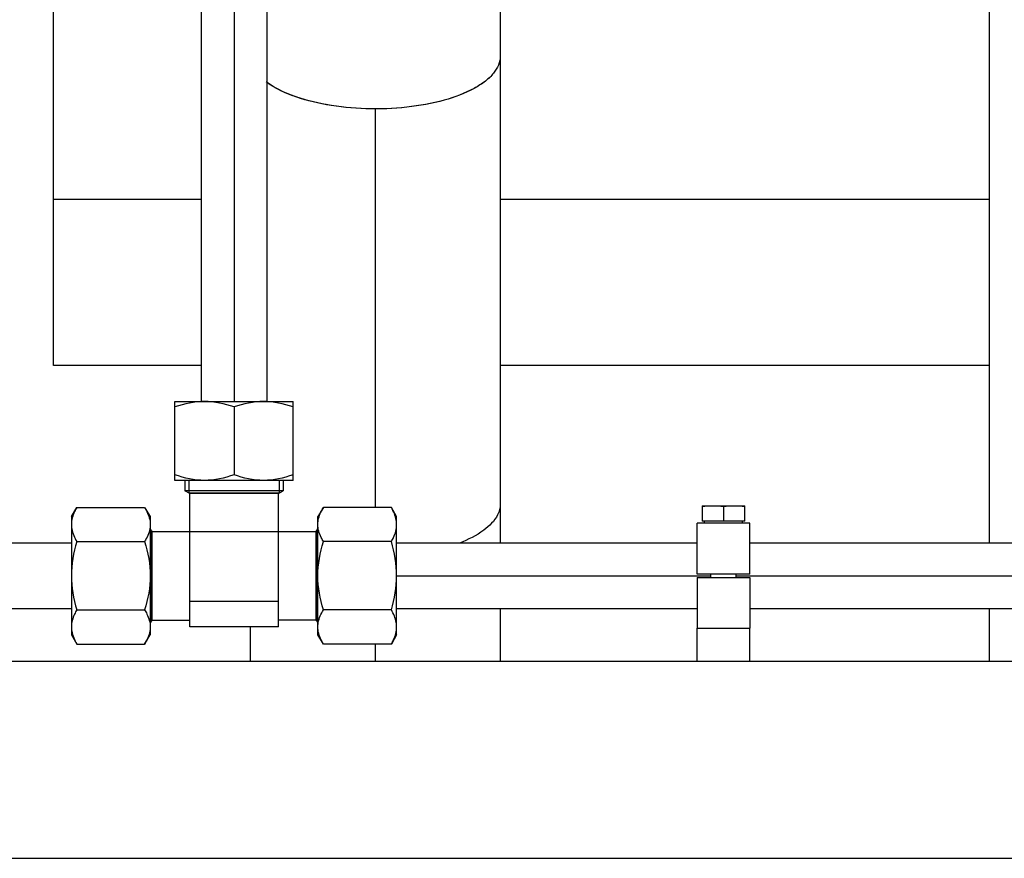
# Model space of a CAD drawing. Header units: millimetres. Extents: x 0 to 1189, y 0 to 841.
# Tile 154 of 193: x 668 to 680, y 582 to 592. Entities that reach past the tile are written whole.
import ezdxf

# ---------------------------------------------------------------- set-up
doc = ezdxf.new("R2010")
doc.units = ezdxf.units.MM
doc.header["$LTSCALE"] = 65.395
doc.linetypes.add('CENTER', pattern=[0.6, 0.375, -0.075, 0.075, -0.075])
for name, color, linetype in [('32007_153200_11_ABL473', 7, 'CONTINUOUS'), ('32007_153200_11_T1_PBL476', 7, 'CONTINUOUS'), ('32007_153200_11_T2_PBL477', 7, 'CONTINUOUS'), ('32007_153200_14_ABL332', 7, 'CONTINUOUS'), ('32007_153200_14_T1_PBL346', 7, 'CONTINUOUS'), ('32007_153200_15_ABL284', 7, 'CONTINUOUS'), ('32007_153200_15_T1_PBL347', 7, 'CONTINUOUS'), ('32007_153200_18_ABL357', 7, 'CONTINUOUS'), ('32007_153200_18_T1_PBL396', 7, 'CONTINUOUS'), ('32007_153701_05_PBL341', 7, 'CONTINUOUS'), ('6M32E_GENSET_GENERATOR_ABL355', 7, 'CONTINUOUS'), ('6M32E_GENSET_GRUNDRAHMEN_ABL66', 7, 'CONTINUOUS'), ('6M32E_GENSET_VERROHRUNG_ABL14', 7, 'CONTINUOUS'), ('BOGEN-S-2D-90-76_1X2_9_PBL478', 7, 'CONTINUOUS'), ('D3870-A2-S-20_PBL331', 7, 'CONTINUOUS'), ('D3870-A2-S-20_PBL333', 7, 'CONTINUOUS'), ('D3870-A2-S-20_PBL358', 7, 'CONTINUOUS'), ('D3870-A2-S-20_PBL452', 7, 'CONTINUOUS'), ('D3901-S20A-G3_4_PBL407', 7, 'CONTINUOUS'), ('D931_1-M8X55_PBL299', 7, 'CONTINUOUS'), ('EN1092-1-01A-DN65-PN6_PBL474', 7, 'CONTINUOUS'), ('ISO8434-1-T-S20_PBL345', 7, 'CONTINUOUS'), ('new_view_2_VBL0', 7, 'CONTINUOUS'), ('RKD1000-20_PBL342', 7, 'CONTINUOUS'), ('RKD1000-20_PBL351', 7, 'CONTINUOUS')]:
    doc.layers.add(name, color=color, linetype=linetype)

# ---------------------------------------------------------------- blocks, each defined once
blk = doc.blocks.new('D3870-A2-S-20_PBL331', base_point=(671.798, 585.001))
at = {"layer": 'D3870-A2-S-20_PBL331', "color": 7, "linetype": 'CONTINUOUS'}
for p, q in [((671.388, 585.832), (671.318, 585.721)), ((672.214, 585.832), (671.388, 585.832)), ((672.278, 585.721), (672.214, 585.832)), ((671.318, 584.281), (671.318, 585.721)), ((672.278, 584.281), (672.278, 585.721)), ((672.214, 585.416), (671.388, 585.416)), ((672.214, 584.585), (671.388, 584.585)), ((671.388, 584.169), (671.318, 584.281)), ((672.278, 584.281), (672.214, 584.169)), ((672.214, 584.169), (671.388, 584.169))]:
    blk.add_line(p, q, dxfattribs=at)
for points, knots in [([(671.318, 585.624), (671.318, 585.642), (671.325, 585.716), (671.358, 585.785), (671.388, 585.832)], [0, 0, 0, 0, 0.239943, 1, 1, 1, 1]), ([(672.278, 585.624), (672.278, 585.642), (672.272, 585.715), (672.242, 585.784), (672.214, 585.832)], [0, 0, 0, 0, 0.241275, 1, 1, 1, 1]), ([(671.388, 585.416), (671.378, 585.433), (671.341, 585.497), (671.318, 585.57), (671.318, 585.624)], [0, 0, 0, 0, 0.264854, 1, 1, 1, 1]), ([(672.214, 585.416), (672.224, 585.433), (672.258, 585.497), (672.278, 585.571), (672.278, 585.624)], [0, 0, 0, 0, 0.263017, 1, 1, 1, 1]), ([(671.318, 584.377), (671.318, 584.395), (671.325, 584.469), (671.358, 584.538), (671.388, 584.585)], [0, 0, 0, 0, 0.239943, 1, 1, 1, 1]), ([(672.278, 584.377), (672.278, 584.395), (672.272, 584.468), (672.242, 584.537), (672.214, 584.585)], [0, 0, 0, 0, 0.241275, 1, 1, 1, 1]), ([(671.388, 584.169), (671.378, 584.186), (671.341, 584.249), (671.318, 584.323), (671.318, 584.377)], [0, 0, 0, 0, 0.264854, 1, 1, 1, 1]), ([(672.214, 584.169), (672.224, 584.186), (672.258, 584.25), (672.278, 584.323), (672.278, 584.377)], [0, 0, 0, 0, 0.263017, 1, 1, 1, 1])]:
    blk.add_open_spline(points, degree=3, knots=knots, dxfattribs=at)
for points in [[(671.318, 585.001), (671.318, 585.141), (671.346, 585.282), (671.388, 585.416)], [(672.278, 585.001), (672.278, 585.141), (672.253, 585.282), (672.214, 585.416)], [(671.388, 584.585), (671.346, 584.719), (671.318, 584.86), (671.318, 585.001)], [(672.214, 584.585), (672.253, 584.72), (672.278, 584.861), (672.278, 585.001)]]:
    blk.add_open_spline(points, degree=3, dxfattribs=at)
blk = doc.blocks.new('ISO8434-1-T-S20_PBL345', base_point=(670.298, 585.269))
at = {"layer": 'ISO8434-1-T-S20_PBL345', "color": 7, "linetype": 'CONTINUOUS'}
for p, q in [((669.698, 586.161), (669.698, 586.035)), ((670.898, 586.161), (670.898, 586.035)), ((670.898, 586.035), (669.698, 586.035)), ((669.758, 586.001), (669.698, 586.035)), ((670.848, 586.007), (669.748, 586.007)), ((670.838, 586.001), (669.758, 586.001)), ((669.758, 584.377), (669.758, 586.001)), ((670.838, 586.001), (670.898, 586.035)), ((670.838, 584.377), (670.838, 586.001)), ((669.298, 585.541), (669.278, 585.575)), ((669.292, 585.551), (669.292, 584.451)), ((669.298, 585.541), (671.298, 585.541)), ((669.298, 585.541), (669.298, 584.461)), ((671.298, 585.541), (671.318, 585.575)), ((671.298, 584.461), (671.298, 585.541)), ((671.304, 584.451), (671.304, 585.551)), ((670.838, 584.689), (669.758, 584.689)), ((669.298, 584.461), (669.278, 584.426)), ((669.298, 584.461), (669.758, 584.461)), ((671.298, 584.461), (670.838, 584.461)), ((671.298, 584.461), (671.318, 584.426)), ((670.838, 584.377), (669.758, 584.377))]:
    blk.add_line(p, q, dxfattribs=at)
at = {"layer": 'ISO8434-1-T-S20_PBL345', "color": 2, "linetype": 'CONTINUOUS'}
for p, q in [((669.748, 586.161), (669.748, 586.007)), ((670.848, 586.161), (670.848, 586.007)), ((669.278, 585.551), (669.292, 585.551)), ((671.318, 585.551), (671.304, 585.551)), ((669.278, 584.451), (669.292, 584.451)), ((671.318, 584.451), (671.304, 584.451))]:
    blk.add_line(p, q, dxfattribs=at)
blk = doc.blocks.new('32007_153200_15_T1_PBL347', base_point=(724.968, 585.001))
at = {"layer": '32007_153200_15_T1_PBL347', "color": 7, "linetype": 'CONTINUOUS'}
for p, q in [((672.278, 585.401), (675.938, 585.401)), ((676.578, 585.401), (719.938, 585.401)), ((672.278, 584.601), (675.938, 584.601)), ((676.578, 584.601), (719.938, 584.601))]:
    blk.add_line(p, q, dxfattribs=at)
at = {"layer": '32007_153200_15_T1_PBL347', "color": 2, "linetype": 'CENTER'}
for p, q in [((672.278, 585.001), (676.103, 585.001)), ((676.413, 585.001), (720.103, 585.001))]:
    blk.add_line(p, q, dxfattribs=at)
blk = doc.blocks.new('32007_153200_15_ABL284', base_point=(724.788, 585.165))
at = {"layer": '32007_153200_15_T1_PBL347'}
blk.add_blockref('32007_153200_15_T1_PBL347', (724.968, 585.001), dxfattribs=at)
at = {"layer": 'D3870-A2-S-20_PBL331'}
blk.add_blockref('D3870-A2-S-20_PBL331', (671.798, 585.001), dxfattribs=at)
at = {"layer": 'ISO8434-1-T-S20_PBL345'}
blk.add_blockref('ISO8434-1-T-S20_PBL345', (670.298, 585.269), dxfattribs=at)
blk = doc.blocks.new('D931_1-M8X55_PBL299', base_point=(676.258, 585.417))
at = {"layer": 'D931_1-M8X55_PBL299', "color": 7, "linetype": 'CONTINUOUS'}
for p, q in [((675.998, 585.853), (675.998, 585.853)), ((675.998, 585.853), (676.518, 585.853)), ((675.998, 585.853), (675.998, 585.665)), ((676.258, 585.842), (676.258, 585.665)), ((676.518, 585.853), (676.518, 585.853)), ((676.518, 585.665), (676.518, 585.853)), ((676.518, 585.665), (675.998, 585.665)), ((676.026, 585.641), (676.026, 585.665)), ((676.49, 585.641), (676.49, 585.665)), ((676.103, 584.981), (676.103, 585.021)), ((676.413, 584.981), (676.413, 585.021))]:
    blk.add_line(p, q, dxfattribs=at)
for points in [[(675.998, 585.842), (676.041, 585.849), (676.128, 585.857), (676.215, 585.849), (676.258, 585.842)], [(676.258, 585.842), (676.301, 585.849), (676.388, 585.857), (676.475, 585.849), (676.518, 585.842)]]:
    blk.add_open_spline(points, degree=3, dxfattribs=at)
blk = doc.blocks.new('D3870-A2-S-20_PBL333', base_point=(668.798, 585.001))
at = {"layer": 'D3870-A2-S-20_PBL333', "color": 7, "linetype": 'CONTINUOUS'}
for p, q in [((668.318, 585.721), (668.383, 585.832)), ((668.383, 585.832), (669.209, 585.832)), ((669.209, 585.832), (669.278, 585.721)), ((668.318, 585.721), (668.318, 584.281)), ((669.278, 585.721), (669.278, 584.281)), ((668.383, 585.416), (669.209, 585.416)), ((668.383, 584.585), (669.209, 584.585)), ((668.318, 584.281), (668.383, 584.169)), ((669.209, 584.169), (669.278, 584.281)), ((668.383, 584.169), (669.209, 584.169))]:
    blk.add_line(p, q, dxfattribs=at)
for points, knots in [([(668.383, 585.832), (668.373, 585.816), (668.339, 585.751), (668.318, 585.678), (668.318, 585.624)], [0, 0, 0, 0, 0.263017, 1, 1, 1, 1]), ([(669.209, 585.832), (669.219, 585.816), (669.255, 585.752), (669.278, 585.678), (669.278, 585.624)], [0, 0, 0, 0, 0.264854, 1, 1, 1, 1]), ([(668.318, 585.624), (668.318, 585.607), (668.325, 585.533), (668.355, 585.464), (668.383, 585.416)], [0, 0, 0, 0, 0.241275, 1, 1, 1, 1]), ([(669.278, 585.624), (669.278, 585.607), (669.271, 585.533), (669.238, 585.464), (669.209, 585.416)], [0, 0, 0, 0, 0.239943, 1, 1, 1, 1]), ([(668.383, 584.585), (668.373, 584.568), (668.339, 584.504), (668.318, 584.431), (668.318, 584.377)], [0, 0, 0, 0, 0.263017, 1, 1, 1, 1]), ([(669.209, 584.585), (669.219, 584.569), (669.255, 584.505), (669.278, 584.431), (669.278, 584.377)], [0, 0, 0, 0, 0.264854, 1, 1, 1, 1]), ([(668.318, 584.377), (668.318, 584.36), (668.325, 584.286), (668.355, 584.217), (668.383, 584.169)], [0, 0, 0, 0, 0.241275, 1, 1, 1, 1]), ([(669.278, 584.377), (669.278, 584.36), (669.271, 584.286), (669.238, 584.217), (669.209, 584.169)], [0, 0, 0, 0, 0.239943, 1, 1, 1, 1])]:
    blk.add_open_spline(points, degree=3, knots=knots, dxfattribs=at)
for points in [[(668.383, 585.416), (668.344, 585.282), (668.318, 585.141), (668.318, 585.001)], [(669.209, 585.416), (669.251, 585.282), (669.278, 585.141), (669.278, 585.001)], [(668.318, 585.001), (668.318, 584.861), (668.344, 584.72), (668.383, 584.585)], [(669.278, 585.001), (669.278, 584.86), (669.251, 584.719), (669.209, 584.585)]]:
    blk.add_open_spline(points, degree=3, dxfattribs=at)
blk = doc.blocks.new('32007_153200_14_T1_PBL346', base_point=(631.928, 600.681))
at = {"layer": '32007_153200_14_T1_PBL346', "color": 7, "linetype": 'CONTINUOUS'}
for p, q in [((632.578, 585.401), (668.318, 585.401)), ((632.578, 584.601), (668.318, 584.601))]:
    blk.add_line(p, q, dxfattribs=at)
at = {"layer": '32007_153200_14_T1_PBL346', "color": 2, "linetype": 'CENTER'}
blk.add_line((632.413, 585.001), (668.318, 585.001), dxfattribs=at)
blk = doc.blocks.new('32007_153200_14_ABL332', base_point=(632.193, 601.415))
at = {"layer": '32007_153200_14_T1_PBL346'}
blk.add_blockref('32007_153200_14_T1_PBL346', (631.928, 600.681), dxfattribs=at)
at = {"layer": 'D3870-A2-S-20_PBL333'}
blk.add_blockref('D3870-A2-S-20_PBL333', (668.798, 585.001), dxfattribs=at)
blk = doc.blocks.new('32007_153701_05_PBL341', base_point=(676.258, 584.161))
at = {"layer": '32007_153701_05_PBL341', "color": 7, "linetype": 'CONTINUOUS'}
for p, q in [((675.938, 584.361), (676.578, 584.361)), ((675.938, 583.961), (675.938, 584.361)), ((676.578, 583.961), (676.578, 584.361))]:
    blk.add_line(p, q, dxfattribs=at)
blk = doc.blocks.new('RKD1000-20_PBL342', base_point=(676.258, 584.671))
at = {"layer": 'RKD1000-20_PBL342', "color": 7, "linetype": 'CONTINUOUS'}
for p, q in [((675.938, 584.981), (676.578, 584.981)), ((675.938, 584.981), (675.938, 584.361)), ((676.578, 584.981), (676.578, 584.361)), ((675.938, 584.361), (676.578, 584.361))]:
    blk.add_line(p, q, dxfattribs=at)
blk = doc.blocks.new('RKD1000-20_PBL351', base_point=(676.258, 585.331))
at = {"layer": 'RKD1000-20_PBL351', "color": 7, "linetype": 'CONTINUOUS'}
for p, q in [((676.578, 585.641), (675.938, 585.641)), ((675.938, 585.021), (675.938, 585.641)), ((676.578, 585.021), (676.578, 585.641)), ((676.578, 585.021), (675.938, 585.021))]:
    blk.add_line(p, q, dxfattribs=at)
blk = doc.blocks.new('D3870-A2-S-20_PBL358', base_point=(670.298, 586.641))
at = {"layer": 'D3870-A2-S-20_PBL358', "color": 7, "linetype": 'CONTINUOUS'}
for p, q in [((669.578, 587.121), (671.018, 587.121)), ((669.578, 586.161), (669.578, 587.121)), ((670.298, 587.056), (670.298, 586.23)), ((671.018, 586.161), (671.018, 587.121)), ((671.018, 586.161), (669.578, 586.161))]:
    blk.add_line(p, q, dxfattribs=at)
for points in [[(669.938, 587.121), (669.816, 587.121), (669.694, 587.095), (669.578, 587.056)], [(670.298, 587.056), (670.183, 587.095), (670.06, 587.121), (669.938, 587.121)], [(670.658, 587.121), (670.536, 587.121), (670.414, 587.095), (670.298, 587.056)], [(671.018, 587.056), (670.903, 587.095), (670.78, 587.121), (670.658, 587.121)], [(669.938, 586.161), (669.816, 586.161), (669.693, 586.189), (669.578, 586.23)], [(670.298, 586.23), (670.183, 586.189), (670.06, 586.161), (669.938, 586.161)], [(670.658, 586.161), (670.536, 586.161), (670.413, 586.189), (670.298, 586.23)], [(671.018, 586.23), (670.903, 586.189), (670.78, 586.161), (670.658, 586.161)]]:
    blk.add_open_spline(points, degree=3, dxfattribs=at)
blk = doc.blocks.new('32007_153200_18_T1_PBL396', base_point=(670.298, 594.741))
at = {"layer": '32007_153200_18_T1_PBL396', "color": 7, "linetype": 'CONTINUOUS'}
for p, q in [((669.898, 602.361), (669.898, 587.121)), ((670.698, 602.361), (670.698, 587.121))]:
    blk.add_line(p, q, dxfattribs=at)
at = {"layer": '32007_153200_18_T1_PBL396', "color": 2, "linetype": 'CENTER'}
blk.add_line((670.298, 602.361), (670.298, 587.121), dxfattribs=at)
at = {"layer": '32007_153200_18_T1_PBL396', "color": 9, "linetype": 'CONTINUOUS'}
blk.add_line((670.698, 600.761), (669.898, 600.761), dxfattribs=at)
at = {"layer": '32007_153200_18_T1_PBL396', "color": 7, "linetype": 'CONTINUOUS'}
blk.add_arc((670.298, 602.361), 0.4, 0, 180, dxfattribs=at)
blk = doc.blocks.new('D3901-S20A-G3_4_PBL407', base_point=(670.473, 602.664))
at = {"layer": 'D3901-S20A-G3_4_PBL407', "color": 7, "linetype": 'CONTINUOUS'}
for p, q in [((669.929, 603.001), (669.91, 602.968)), ((669.967, 603.001), (669.929, 603.001)), ((670.668, 603.001), (670.63, 603.001)), ((670.687, 602.968), (670.668, 603.001)), ((671.037, 602.361), (671.018, 602.394)), ((671.018, 602.328), (671.037, 602.361))]:
    blk.add_line(p, q, dxfattribs=at)
blk = doc.blocks.new('D3870-A2-S-20_PBL452', base_point=(670.298, 602.545))
at = {"layer": 'D3870-A2-S-20_PBL452', "color": 7, "linetype": 'CONTINUOUS'}
for p, q in [((669.69, 602.841), (670.298, 603.192)), ((670.298, 603.192), (670.907, 602.841)), ((669.578, 602.776), (669.658, 602.823)), ((669.578, 602.537), (669.578, 602.776)), ((670.938, 602.823), (671.018, 602.776)), ((671.018, 602.776), (671.018, 601.945)), ((669.658, 601.899), (669.618, 601.922)), ((671.018, 601.945), (671.011, 601.941))]:
    blk.add_line(p, q, dxfattribs=at)
for start, end in [(42.0728, 137.9282), (153.4319, 165.8039), (333.4319, 26.558), (198.2247, 206.5675)]:
    blk.add_arc((670.298, 602.361), 0.72, start, end, dxfattribs=at)
blk = doc.blocks.new('32007_153200_18_ABL357', base_point=(670.308, 594.676))
at = {"layer": '32007_153200_18_T1_PBL396'}
blk.add_blockref('32007_153200_18_T1_PBL396', (670.298, 594.741), dxfattribs=at)
at = {"layer": 'D3870-A2-S-20_PBL358'}
blk.add_blockref('D3870-A2-S-20_PBL358', (670.298, 586.641), dxfattribs=at)
at = {"layer": 'D3870-A2-S-20_PBL452'}
blk.add_blockref('D3870-A2-S-20_PBL452', (670.298, 602.545), dxfattribs=at)
at = {"layer": 'D3901-S20A-G3_4_PBL407'}
blk.add_blockref('D3901-S20A-G3_4_PBL407', (670.473, 602.664), dxfattribs=at)
blk = doc.blocks.new('EN1092-1-01A-DN65-PN6_PBL474', base_point=(672.018, 596.58))
at = {"layer": 'EN1092-1-01A-DN65-PN6_PBL474', "color": 7, "linetype": 'CONTINUOUS'}
for p, q in [((668.818, 596.332), (668.818, 596.062)), ((675.218, 596.332), (675.218, 596.062))]:
    blk.add_line(p, q, dxfattribs=at)
for centre, radius, start, end in [((671.834, 596.089), 3.096, 128.8944, 132.1807), ((671.797, 596.131), 3.04, 132.181, 136.0348), ((671.834, 595.819), 3.096, 128.8944, 132.1807), ((671.797, 595.86), 3.04, 132.181, 136.0348), ((671.46, 596.061), 2.642, 169.3376, 179.9804), ((671.449, 596.332), 2.631, 175.2865, 179.2625), ((671.448, 596.332), 2.629, 179.2636, 180), ((672.589, 596.332), 2.629, 0, 0.733), ((672.208, 596.299), 3.087, 309.8157, 312.1833)]:
    blk.add_arc(centre, radius, start, end, dxfattribs=at)
for points, knots in [([(675.218, 596.366), (675.215, 596.606), (675.142, 597.09), (674.839, 597.764), (674.364, 598.349), (673.538, 598.965), (672.249, 599.345), (671.18, 599.172), (670.697, 598.974)], [0, 0, 0, 0, 0.118282, 0.238115, 0.360558, 0.485997, 0.742221, 1, 1, 1, 1]), ([(675.218, 596.062), (675.218, 596.303), (675.15, 596.791), (674.853, 597.471), (674.38, 598.063), (673.553, 598.688), (672.259, 599.075), (671.183, 598.903), (670.697, 598.703)], [0, 0, 0, 0, 0.118292, 0.238089, 0.360485, 0.485895, 0.742133, 1, 1, 1, 1]), ([(669.378, 597.971), (669.32, 597.895), (669.107, 597.581), (668.957, 597.224), (668.891, 596.949)], [0, 0, 0, 0, 0.253566, 1, 1, 1, 1]), ([(669.378, 597.701), (669.343, 597.654), (669.207, 597.462), (669.095, 597.253), (669.027, 597.092)], [0, 0, 0, 0, 0.252186, 1, 1, 1, 1]), ([(671.255, 597.285), (671.488, 597.404), (672.018, 597.529), (672.549, 597.404), (672.781, 597.285)], [0, 0, 0, 0, 0.5, 1, 1, 1, 1]), ([(668.818, 596.062), (668.818, 595.775), (668.915, 595.192), (669.192, 594.672), (669.367, 594.438)], [0, 0, 0, 0, 0.495641, 1, 1, 1, 1]), ([(674.281, 594.011), (674.57, 594.273), (675.046, 594.906), (675.218, 595.683), (675.218, 596.062)], [0, 0, 0, 0, 0.507089, 1, 1, 1, 1])]:
    blk.add_open_spline(points, degree=3, knots=knots, dxfattribs=at)
blk = doc.blocks.new('32007_153200_11_T1_PBL476', base_point=(672.018, 587.644))
at = {"layer": '32007_153200_11_T1_PBL476', "color": 7, "linetype": 'CONTINUOUS'}
for p, q in [((673.54, 591.327), (673.54, 585.401)), ((673.54, 584.601), (673.54, 583.961)), ((670.496, 584.377), (670.496, 583.961))]:
    blk.add_line(p, q, dxfattribs=at)
at = {"layer": '32007_153200_11_T1_PBL476', "color": 2, "linetype": 'CENTER'}
for p, q in [((672.018, 590.69), (672.018, 585.832)), ((672.018, 584.169), (672.018, 583.961))]:
    blk.add_line(p, q, dxfattribs=at)
at = {"layer": '32007_153200_11_T1_PBL476', "color": 7, "linetype": 'CONTINUOUS'}
blk.add_open_spline([(673.54, 591.327), (673.54, 591.252), (673.484, 591.132), (673.356, 591.014), (673.16, 590.889), (672.839, 590.772), (672.394, 590.692), (671.912, 590.674), (671.439, 590.72), (671.026, 590.825), (670.786, 590.941), (670.692, 591.011)], degree=3, knots=[0, 0, 0, 0, 0.070814, 0.114948, 0.166451, 0.290839, 0.43772, 0.595285, 0.7498, 0.888059, 1, 1, 1, 1], dxfattribs=at)
at = {"layer": '32007_153200_11_T1_PBL476', "color": 9, "linetype": 'CONTINUOUS'}
blk.add_open_spline([(673.54, 585.874), (673.54, 585.829), (673.505, 585.699), (673.324, 585.525), (673.148, 585.439), (673.044, 585.399)], degree=3, knots=[0, 0, 0, 0, 0.189347, 0.537282, 1, 1, 1, 1], dxfattribs=at)
blk = doc.blocks.new('32007_153200_11_T2_PBL477', base_point=(672.115, 595.411))
at = {"layer": '32007_153200_11_T2_PBL477', "color": 2, "linetype": 'CENTER'}
blk.add_line((672.018, 596.146), (672.018, 596.041), dxfattribs=at)
at = {"layer": '32007_153200_11_T2_PBL477', "color": 7, "linetype": 'CONTINUOUS'}
blk.add_line((673.54, 594.798), (673.54, 594.676), dxfattribs=at)
for centre, radius, start, end in [((672.014, 594.408), 1.647, 98.0775, 111.985), ((672.017, 594.387), 1.668, 96.771, 98.097), ((672.018, 594.372), 1.683, 83.2524, 96.7476), ((672.019, 594.387), 1.668, 81.903, 83.229), ((672.023, 594.408), 1.647, 68.015, 81.9225), ((671.998, 594.451), 1.601, 112.0562, 112.7053), ((672.038, 594.451), 1.601, 67.2947, 67.9438), ((672.26, 594.669), 1.281, 17.5071, 18.1748)]:
    blk.add_arc(centre, radius, start, end, dxfattribs=at)
for points, knots in [([(671.38, 595.928), (671.238, 595.868), (670.972, 595.709), (670.768, 595.475), (670.689, 595.347)], [0, 0, 0, 0, 0.507517, 1, 1, 1, 1]), ([(673.477, 595.069), (673.415, 595.258), (673.195, 595.616), (672.847, 595.848), (672.656, 595.928)], [0, 0, 0, 0, 0.489872, 1, 1, 1, 1])]:
    blk.add_open_spline(points, degree=3, knots=knots, dxfattribs=at)
blk.add_open_spline([(673.54, 594.676), (673.54, 594.804), (673.52, 594.933), (673.482, 595.055)], degree=3, dxfattribs=at)
blk = doc.blocks.new('BOGEN-S-2D-90-76_1X2_9_PBL478', base_point=(672.115, 593.369))
at = {"layer": 'BOGEN-S-2D-90-76_1X2_9_PBL478', "color": 7, "linetype": 'CONTINUOUS'}
blk.add_line((673.54, 594.676), (673.54, 591.327), dxfattribs=at)
for centre, radius, start, end in [((672.014, 594.408), 1.647, 98.0775, 111.985), ((672.017, 594.387), 1.668, 96.771, 98.097), ((672.018, 594.372), 1.683, 83.2524, 96.7476), ((672.019, 594.387), 1.668, 81.903, 83.229), ((672.023, 594.408), 1.647, 68.015, 81.9225), ((671.998, 594.451), 1.601, 112.0562, 112.7053), ((672.038, 594.451), 1.601, 67.2947, 67.9438), ((672.26, 594.669), 1.281, 17.5071, 18.1748)]:
    blk.add_arc(centre, radius, start, end, dxfattribs=at)
for points, knots in [([(671.38, 595.928), (671.238, 595.868), (670.972, 595.709), (670.768, 595.475), (670.689, 595.347)], [0, 0, 0, 0, 0.507517, 1, 1, 1, 1]), ([(673.477, 595.069), (673.415, 595.258), (673.195, 595.616), (672.847, 595.848), (672.656, 595.928)], [0, 0, 0, 0, 0.489872, 1, 1, 1, 1]), ([(673.54, 591.327), (673.54, 591.252), (673.484, 591.132), (673.355, 591.014), (673.159, 590.889), (672.837, 590.772), (672.391, 590.692), (671.908, 590.674), (671.435, 590.721), (671.022, 590.826), (670.782, 590.943), (670.689, 591.013)], [0, 0, 0, 0, 0.070852, 0.115032, 0.166598, 0.291142, 0.438176, 0.595827, 0.750309, 0.888382, 1, 1, 1, 1])]:
    blk.add_open_spline(points, degree=3, knots=knots, dxfattribs=at)
blk.add_open_spline([(673.54, 594.676), (673.54, 594.804), (673.52, 594.933), (673.482, 595.055)], degree=3, dxfattribs=at)
blk = doc.blocks.new('32007_153200_11_ABL473', base_point=(672.018, 591.597))
at = {"layer": '32007_153200_11_T1_PBL476'}
blk.add_blockref('32007_153200_11_T1_PBL476', (672.018, 587.644), dxfattribs=at)
at = {"layer": '32007_153200_11_T2_PBL477'}
blk.add_blockref('32007_153200_11_T2_PBL477', (672.115, 595.411), dxfattribs=at)
at = {"layer": 'BOGEN-S-2D-90-76_1X2_9_PBL478'}
blk.add_blockref('BOGEN-S-2D-90-76_1X2_9_PBL478', (672.115, 593.369), dxfattribs=at)
at = {"layer": 'EN1092-1-01A-DN65-PN6_PBL474'}
blk.add_blockref('EN1092-1-01A-DN65-PN6_PBL474', (672.018, 596.58), dxfattribs=at)
blk = doc.blocks.new('6M32E_GENSET_VERROHRUNG_ABL14', base_point=(610.755, 615.821))
at = {"layer": '32007_153200_11_ABL473'}
blk.add_blockref('32007_153200_11_ABL473', (672.018, 591.597), dxfattribs=at)
at = {"layer": '32007_153200_14_ABL332'}
blk.add_blockref('32007_153200_14_ABL332', (632.193, 601.415), dxfattribs=at)
at = {"layer": '32007_153200_15_ABL284'}
blk.add_blockref('32007_153200_15_ABL284', (724.788, 585.165), dxfattribs=at)
at = {"layer": '32007_153200_18_ABL357'}
blk.add_blockref('32007_153200_18_ABL357', (670.308, 594.676), dxfattribs=at)
at = {"layer": '32007_153701_05_PBL341'}
blk.add_blockref('32007_153701_05_PBL341', (676.258, 584.161), dxfattribs=at)
at = {"layer": 'D931_1-M8X55_PBL299'}
blk.add_blockref('D931_1-M8X55_PBL299', (676.258, 585.417), dxfattribs=at)
at = {"layer": 'RKD1000-20_PBL342'}
blk.add_blockref('RKD1000-20_PBL342', (676.258, 584.671), dxfattribs=at)
at = {"layer": 'RKD1000-20_PBL351'}
blk.add_blockref('RKD1000-20_PBL351', (676.258, 585.331), dxfattribs=at)
blk = doc.blocks.new('6M32E_GENSET_GRUNDRAHMEN_T1_PBL67', base_point=(615.558, 558.761))
at = {"layer": '6M32E_GENSET_GRUNDRAHMEN_T1_PBL67', "color": 7, "linetype": 'CONTINUOUS'}
for p, q in [((471.218, 583.961), (773.618, 583.961)), ((471.218, 581.561), (773.618, 581.561))]:
    blk.add_line(p, q, dxfattribs=at)
blk = doc.blocks.new('6M32E_GENSET_GRUNDRAHMEN_ABL66', base_point=(615.558, 558.761))
at = {"layer": '6M32E_GENSET_GRUNDRAHMEN_T1_PBL67'}
blk.add_blockref('6M32E_GENSET_GRUNDRAHMEN_T1_PBL67', (615.558, 558.761), dxfattribs=at)
blk = doc.blocks.new('6M32E_GENSET_GENERATOR_T1_PBL356', base_point=(727.638, 628.261))
at = {"layer": '6M32E_GENSET_GENERATOR_T1_PBL356', "color": 7, "linetype": 'CONTINUOUS'}
for p, q in [((679.498, 585.401), (679.498, 632.361)), ((668.098, 587.561), (668.098, 608.841)), ((669.898, 589.581), (668.098, 589.581)), ((679.498, 589.581), (673.54, 589.581)), ((669.898, 587.561), (668.098, 587.561)), ((679.498, 587.561), (673.54, 587.561)), ((679.498, 583.961), (679.498, 584.601))]:
    blk.add_line(p, q, dxfattribs=at)
blk = doc.blocks.new('6M32E_GENSET_GENERATOR_ABL355', base_point=(727.638, 628.261))
at = {"layer": '6M32E_GENSET_GENERATOR_T1_PBL356'}
blk.add_blockref('6M32E_GENSET_GENERATOR_T1_PBL356', (727.638, 628.261), dxfattribs=at)
blk = doc.blocks.new('NEW_VIEW_2_VBL0', base_point=(603.51, 637.661))
at = {"layer": '6M32E_GENSET_GENERATOR_ABL355'}
blk.add_blockref('6M32E_GENSET_GENERATOR_ABL355', (727.638, 628.261), dxfattribs=at)
at = {"layer": '6M32E_GENSET_GRUNDRAHMEN_ABL66'}
blk.add_blockref('6M32E_GENSET_GRUNDRAHMEN_ABL66', (615.558, 558.761), dxfattribs=at)
at = {"layer": '6M32E_GENSET_VERROHRUNG_ABL14'}
blk.add_blockref('6M32E_GENSET_VERROHRUNG_ABL14', (610.755, 615.821), dxfattribs=at)

msp = doc.modelspace()

# ---------------------------------------------------------------- block references
at = {"layer": 'new_view_2_VBL0'}
msp.add_blockref('NEW_VIEW_2_VBL0', (603.51017, 637.66074), dxfattribs=at)

doc.saveas('drawing.dxf')
